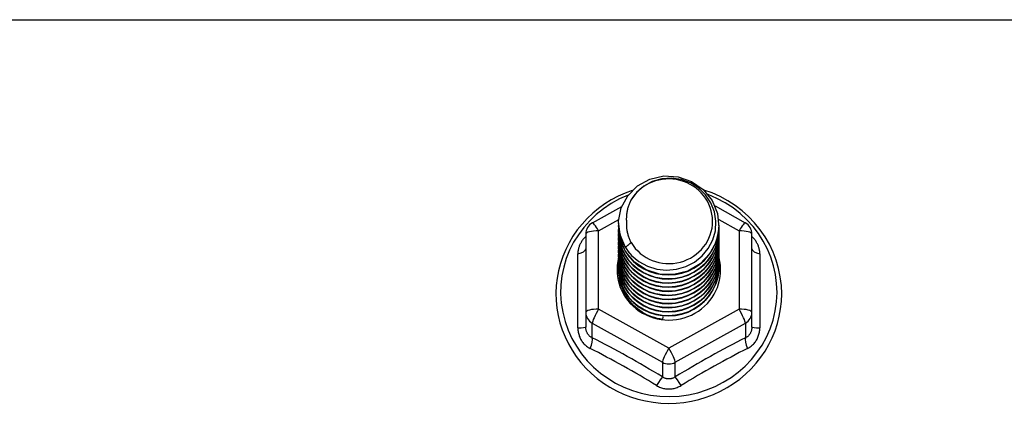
# Model space of a CAD drawing. Header units: inches. Extents: x 56.1 to 140.1, y 37.7 to 64.
# Tile 22 of 102: x 79.6 to 82.6, y 45.2 to 46.3. Entities that reach past the tile are written whole.
import ezdxf

# ---------------------------------------------------------------- set-up
doc = ezdxf.new("R2010")
doc.units = ezdxf.units.IN
doc.header["$MEASUREMENT"] = 0
doc.layers.add('Visible Edges(ANSI)', color=7, linetype='Continuous', lineweight=25)
doc.layers.add('Visible Tangent Edges(ANSI)', color=7, linetype='Continuous', lineweight=25)

msp = doc.modelspace()

# ---------------------------------------------------------------- linework, layer by layer
at = {"layer": 'Visible Edges(ANSI)'}
for p, q in [((81.329, 45.7179), (81.4191, 45.7682)), ((81.704, 45.7696), (81.7966, 45.7179)), ((81.4093, 45.7163), (81.4093, 45.7167)), ((81.7163, 45.71), (81.7163, 45.7104)), ((81.3089, 45.6836), (81.3089, 45.444)), ((81.4093, 45.7037), (81.4093, 45.7042)), ((81.4093, 45.6912), (81.4093, 45.6916)), ((81.4093, 45.6787), (81.4093, 45.6791)), ((81.7163, 45.6975), (81.7163, 45.6979)), ((81.7163, 45.6849), (81.7163, 45.6853)), ((81.8167, 45.444), (81.8167, 45.6836)), ((81.4093, 45.6661), (81.4093, 45.6665)), ((81.4093, 45.6536), (81.4093, 45.654)), ((81.7163, 45.6724), (81.7163, 45.6728)), ((81.7163, 45.6599), (81.7163, 45.6603)), ((81.7163, 45.6473), (81.7163, 45.6477)), ((81.4093, 45.6411), (81.4093, 45.6415)), ((81.4093, 45.6285), (81.4093, 45.6289)), ((81.7163, 45.6348), (81.7163, 45.6352)), ((81.7163, 45.6222), (81.7163, 45.6227)), ((81.4093, 45.616), (81.4093, 45.6164)), ((81.4093, 45.6034), (81.4093, 45.6038)), ((81.4093, 45.5909), (81.4093, 45.5913)), ((81.7163, 45.6097), (81.7163, 45.6101)), ((81.7163, 45.5972), (81.7163, 45.5976)), ((81.4093, 45.5784), (81.4093, 45.5788)), ((81.7163, 45.5846), (81.7163, 45.585)), ((81.3089, 45.444), (81.3089, 45.3992)), ((81.8167, 45.3992), (81.8167, 45.444)), ((81.5444, 45.43), (81.5431, 45.4225))]:
    msp.add_line(p, q, dxfattribs=at)
at = {"layer": 'Visible Edges(ANSI)', "flags": 128}
for points in [[(81.4302, 45.643), (81.4137, 45.6815), (81.4094, 45.723), (81.4175, 45.764), (81.4373, 45.801), (81.4673, 45.8312), (81.5051, 45.8519), (81.5475, 45.8615), (81.5911, 45.8591), (81.6325, 45.8449), (81.6682, 45.82), (81.6954, 45.7864), (81.7118, 45.7467), (81.7162, 45.7041), (81.7082, 45.662), (81.6884, 45.6237), (81.6584, 45.5924), (81.6207, 45.5705), (81.5783, 45.5598), (81.5346, 45.561), (81.4932, 45.574), (81.4575, 45.5977), (81.4303, 45.6302), (81.4138, 45.6688), (81.4094, 45.7102)], [(81.4488, 45.6183), (81.4715, 45.5995), (81.4977, 45.5853), (81.5263, 45.5764), (81.5561, 45.5732), (81.5861, 45.5758), (81.615, 45.5841), (81.6416, 45.5979), (81.6648, 45.6166), (81.6836, 45.6394), (81.6972, 45.6656), (81.7051, 45.6938), (81.7068, 45.723), (81.7022, 45.7519), (81.6916, 45.7793), (81.6753, 45.8039), (81.654, 45.8246), (81.6288, 45.8405), (81.6006, 45.8508), (81.5709, 45.8551), (81.541, 45.853), (81.5123, 45.8447), (81.4863, 45.8306), (81.4641, 45.8112), (81.447, 45.7876)], [(81.4509, 45.8168), (81.4288, 45.8087), (81.4074, 45.7991), (81.3868, 45.7881), (81.3669, 45.7758), (81.3479, 45.7622), (81.3299, 45.7473), (81.3131, 45.7313), (81.2973, 45.7142), (81.2829, 45.6961), (81.2697, 45.677), (81.2579, 45.6571), (81.2475, 45.6365), (81.2387, 45.6152), (81.2313, 45.5934), (81.2255, 45.5712), (81.2213, 45.5486), (81.2187, 45.5258), (81.2177, 45.5028), (81.2183, 45.4798), (81.2205, 45.457), (81.2244, 45.4343), (81.2299, 45.412), (81.2369, 45.3901), (81.2455, 45.3687), (81.2555, 45.3479), (81.267, 45.3279), (81.2799, 45.3086), (81.2941, 45.2903), (81.3095, 45.273), (81.3261, 45.2567), (81.3439, 45.2416), (81.3626, 45.2277), (81.3823, 45.215), (81.4028, 45.2038), (81.4241, 45.1939), (81.446, 45.1854), (81.4684, 45.1784), (81.4913, 45.1729), (81.5145, 45.1689), (81.538, 45.1665), (81.5615, 45.1656), (81.5851, 45.1663), (81.6085, 45.1686), (81.6317, 45.1724), (81.6547, 45.1777), (81.6772, 45.1845), (81.6991, 45.1929), (81.7205, 45.2026), (81.7411, 45.2137), (81.7609, 45.2262), (81.7797, 45.24), (81.7976, 45.255), (81.8143, 45.2711), (81.8299, 45.2883), (81.8442, 45.3066), (81.8573, 45.3257), (81.8689, 45.3457), (81.8791, 45.3664), (81.8878, 45.3877), (81.895, 45.4096), (81.9007, 45.4319), (81.9047, 45.4545), (81.9071, 45.4773), (81.908, 45.5003)], [(81.908, 45.5003), (81.9069, 45.5266), (81.9037, 45.5527), (81.8984, 45.5785), (81.891, 45.6038), (81.8816, 45.6284), (81.8703, 45.6523), (81.857, 45.6752), (81.842, 45.697), (81.8252, 45.7176), (81.8069, 45.7369), (81.787, 45.7547), (81.7658, 45.7709), (81.7433, 45.7855), (81.7198, 45.7983), (81.6952, 45.8093), (81.6699, 45.8184)], [(81.447, 45.7876), (81.4457, 45.7851), (81.4445, 45.7826), (81.4433, 45.78), (81.4422, 45.7774), (81.4412, 45.7748), (81.4402, 45.7721), (81.4392, 45.7695), (81.4384, 45.7668), (81.4376, 45.7641), (81.4368, 45.7614), (81.4361, 45.7587), (81.4355, 45.7559), (81.435, 45.7532), (81.4345, 45.7504), (81.4341, 45.7476), (81.4337, 45.7448), (81.4334, 45.7421), (81.4331, 45.7393), (81.433, 45.7365), (81.4329, 45.7337), (81.4328, 45.7309), (81.4328, 45.7281), (81.4329, 45.7253), (81.4331, 45.7224)], [(81.4093, 45.7163), (81.4093, 45.7118), (81.4095, 45.7073), (81.4099, 45.7029), (81.4104, 45.6984), (81.411, 45.694), (81.4118, 45.6896), (81.4128, 45.6852), (81.4138, 45.6808), (81.415, 45.6765), (81.4164, 45.6722), (81.4179, 45.668), (81.4195, 45.6638), (81.4212, 45.6596), (81.4231, 45.6555), (81.4251, 45.6515), (81.4273, 45.6475), (81.4295, 45.6436), (81.4319, 45.6397), (81.4344, 45.636), (81.4371, 45.6323), (81.4398, 45.6286), (81.4427, 45.6251), (81.4457, 45.6217), (81.4488, 45.6183)], [(81.4093, 45.7037), (81.4106, 45.6846), (81.4145, 45.6658), (81.4209, 45.6477), (81.4298, 45.6306), (81.441, 45.6147), (81.4542, 45.6003), (81.4693, 45.5878), (81.486, 45.5773), (81.504, 45.5689), (81.5231, 45.5629), (81.5428, 45.5594), (81.5628, 45.5584), (81.5828, 45.5599), (81.6025, 45.564), (81.6216, 45.5705), (81.6396, 45.5793), (81.6563, 45.5904), (81.6714, 45.6035), (81.6846, 45.6183), (81.6958, 45.6347), (81.7047, 45.6524), (81.7111, 45.6711), (81.715, 45.6904), (81.7163, 45.71)], [(81.4331, 45.7224), (81.4329, 45.7196), (81.4329, 45.7168), (81.4329, 45.714), (81.4329, 45.7112), (81.433, 45.7084), (81.4332, 45.7056), (81.4335, 45.7028), (81.4338, 45.7001), (81.4342, 45.6973), (81.4346, 45.6945), (81.4351, 45.6918), (81.4357, 45.689), (81.4363, 45.6863), (81.437, 45.6835), (81.4378, 45.6808), (81.4386, 45.6781), (81.4395, 45.6755), (81.4404, 45.6728), (81.4414, 45.6702), (81.4425, 45.6675), (81.4436, 45.665), (81.4448, 45.6624), (81.446, 45.6599), (81.4473, 45.6573)], [(81.4093, 45.6912), (81.4106, 45.6721), (81.4145, 45.6533), (81.4209, 45.6352), (81.4298, 45.618), (81.441, 45.6021), (81.4542, 45.5878), (81.4693, 45.5752), (81.486, 45.5647), (81.504, 45.5564), (81.5231, 45.5504), (81.5428, 45.5469), (81.5628, 45.5459), (81.5828, 45.5474), (81.6025, 45.5514), (81.6216, 45.558), (81.6396, 45.5668), (81.6563, 45.5779), (81.6714, 45.5909), (81.6846, 45.6058), (81.6958, 45.6222), (81.7047, 45.6399), (81.7111, 45.6585), (81.715, 45.6778), (81.7163, 45.6975)], [(81.4093, 45.6787), (81.4106, 45.6595), (81.4145, 45.6408), (81.4209, 45.6226), (81.4298, 45.6055), (81.441, 45.5896), (81.4542, 45.5752), (81.4693, 45.5627), (81.486, 45.5522), (81.504, 45.5438), (81.5231, 45.5379), (81.5428, 45.5343), (81.5628, 45.5333), (81.5828, 45.5349), (81.6025, 45.5389), (81.6216, 45.5454), (81.6396, 45.5543), (81.6563, 45.5653), (81.6714, 45.5784), (81.6846, 45.5932), (81.6958, 45.6097), (81.7047, 45.6273), (81.7111, 45.646), (81.715, 45.6653), (81.7163, 45.6849)], [(81.7162, 45.704), (81.7157, 45.6838), (81.7124, 45.6638), (81.7064, 45.6445), (81.6978, 45.6261), (81.6868, 45.609), (81.6735, 45.5935), (81.6583, 45.5798), (81.6413, 45.5682), (81.6229, 45.5589), (81.6035, 45.5521), (81.5833, 45.5479), (81.5627, 45.5463), (81.5422, 45.5474), (81.522, 45.5511), (81.5025, 45.5574), (81.4842, 45.5662), (81.4672, 45.5772), (81.452, 45.5904), (81.4387, 45.6054), (81.4277, 45.622), (81.4192, 45.6398), (81.4132, 45.6586), (81.4099, 45.678), (81.4094, 45.6977)], [(81.7162, 45.6914), (81.7157, 45.6712), (81.7124, 45.6513), (81.7064, 45.632), (81.6978, 45.6136), (81.6868, 45.5965), (81.6735, 45.5809), (81.6583, 45.5673), (81.6413, 45.5557), (81.6229, 45.5464), (81.6035, 45.5396), (81.5833, 45.5353), (81.5627, 45.5337), (81.5422, 45.5348), (81.522, 45.5385), (81.5025, 45.5449), (81.4842, 45.5536), (81.4672, 45.5647), (81.452, 45.5778), (81.4387, 45.5928), (81.4277, 45.6094), (81.4192, 45.6273), (81.4132, 45.6461), (81.4099, 45.6655), (81.4094, 45.6851)], [(81.7162, 45.6789), (81.7157, 45.6587), (81.7124, 45.6388), (81.7064, 45.6194), (81.6978, 45.601), (81.6868, 45.5839), (81.6735, 45.5684), (81.6583, 45.5547), (81.6413, 45.5431), (81.6229, 45.5339), (81.6035, 45.527), (81.5833, 45.5228), (81.5627, 45.5212), (81.5422, 45.5223), (81.522, 45.526), (81.5025, 45.5323), (81.4842, 45.5411), (81.4672, 45.5521), (81.452, 45.5653), (81.4387, 45.5803), (81.4277, 45.5969), (81.4192, 45.6147), (81.4132, 45.6335), (81.4099, 45.653), (81.4094, 45.6726)], [(81.4093, 45.6661), (81.4106, 45.647), (81.4145, 45.6282), (81.4209, 45.6101), (81.4298, 45.5929), (81.441, 45.577), (81.4542, 45.5627), (81.4693, 45.5502), (81.486, 45.5396), (81.504, 45.5313), (81.5231, 45.5253), (81.5428, 45.5218), (81.5628, 45.5208), (81.5828, 45.5223), (81.6025, 45.5264), (81.6216, 45.5329), (81.6396, 45.5417), (81.6563, 45.5528), (81.6714, 45.5658), (81.6846, 45.5807), (81.6958, 45.5971), (81.7047, 45.6148), (81.7111, 45.6334), (81.715, 45.6528), (81.7163, 45.6724)], [(81.4093, 45.6536), (81.4106, 45.6345), (81.4145, 45.6157), (81.4209, 45.5976), (81.4298, 45.5804), (81.441, 45.5645), (81.4542, 45.5502), (81.4693, 45.5376), (81.486, 45.5271), (81.504, 45.5188), (81.5231, 45.5128), (81.5428, 45.5093), (81.5628, 45.5082), (81.5828, 45.5098), (81.6025, 45.5138), (81.6216, 45.5203), (81.6396, 45.5292), (81.6563, 45.5402), (81.6714, 45.5533), (81.6846, 45.5682), (81.6958, 45.5846), (81.7047, 45.6023), (81.7111, 45.6209), (81.715, 45.6402), (81.7163, 45.6599)], [(81.4093, 45.6411), (81.4106, 45.6219), (81.4145, 45.6031), (81.4209, 45.585), (81.4298, 45.5679), (81.441, 45.552), (81.4542, 45.5376), (81.4693, 45.5251), (81.486, 45.5146), (81.504, 45.5062), (81.5231, 45.5002), (81.5428, 45.4967), (81.5628, 45.4957), (81.5828, 45.4972), (81.6025, 45.5013), (81.6216, 45.5078), (81.6396, 45.5166), (81.6563, 45.5277), (81.6714, 45.5408), (81.6846, 45.5556), (81.6958, 45.572), (81.7047, 45.5897), (81.7111, 45.6084), (81.715, 45.6277), (81.7163, 45.6473)], [(81.7162, 45.6663), (81.7157, 45.6461), (81.7124, 45.6262), (81.7064, 45.6069), (81.6978, 45.5885), (81.6868, 45.5714), (81.6735, 45.5559), (81.6583, 45.5422), (81.6413, 45.5306), (81.6229, 45.5213), (81.6035, 45.5145), (81.5833, 45.5103), (81.5627, 45.5087), (81.5422, 45.5097), (81.522, 45.5135), (81.5025, 45.5198), (81.4842, 45.5285), (81.4672, 45.5396), (81.452, 45.5528), (81.4387, 45.5678), (81.4277, 45.5844), (81.4192, 45.6022), (81.4132, 45.621), (81.4099, 45.6404), (81.4094, 45.6601)], [(81.7162, 45.6538), (81.7157, 45.6336), (81.7124, 45.6137), (81.7064, 45.5943), (81.6978, 45.576), (81.6868, 45.5589), (81.6735, 45.5433), (81.6583, 45.5296), (81.6413, 45.5181), (81.6229, 45.5088), (81.6035, 45.502), (81.5833, 45.4977), (81.5627, 45.4961), (81.5422, 45.4972), (81.522, 45.5009), (81.5025, 45.5072), (81.4842, 45.516), (81.4672, 45.5271), (81.452, 45.5402), (81.4387, 45.5552), (81.4277, 45.5718), (81.4192, 45.5897), (81.4132, 45.6085), (81.4099, 45.6279), (81.4094, 45.6475)], [(81.4473, 45.6573), (81.4466, 45.6567), (81.4459, 45.6561), (81.4452, 45.6555), (81.4444, 45.6549), (81.4437, 45.6543), (81.443, 45.6537), (81.4423, 45.6531), (81.4416, 45.6525), (81.4409, 45.6519), (81.4402, 45.6513), (81.4394, 45.6507), (81.4387, 45.6501), (81.438, 45.6495), (81.4373, 45.6489), (81.4366, 45.6483), (81.4359, 45.6477), (81.4352, 45.6471), (81.4344, 45.6466), (81.4337, 45.646), (81.433, 45.6454), (81.4323, 45.6448), (81.4316, 45.6442), (81.4309, 45.6436), (81.4302, 45.643)], [(81.4093, 45.6285), (81.4106, 45.6094), (81.4145, 45.5906), (81.4209, 45.5725), (81.4298, 45.5553), (81.441, 45.5394), (81.4542, 45.5251), (81.4693, 45.5125), (81.486, 45.502), (81.504, 45.4937), (81.5231, 45.4877), (81.5428, 45.4842), (81.5628, 45.4832), (81.5828, 45.4847), (81.6025, 45.4888), (81.6216, 45.4953), (81.6396, 45.5041), (81.6563, 45.5152), (81.6714, 45.5282), (81.6846, 45.5431), (81.6958, 45.5595), (81.7047, 45.5772), (81.7111, 45.5958), (81.715, 45.6151), (81.7163, 45.6348)], [(81.4093, 45.616), (81.4106, 45.5969), (81.4145, 45.5781), (81.4209, 45.5599), (81.4298, 45.5428), (81.441, 45.5269), (81.4542, 45.5126), (81.4693, 45.5), (81.486, 45.4895), (81.504, 45.4812), (81.5231, 45.4752), (81.5428, 45.4716), (81.5628, 45.4706), (81.5828, 45.4722), (81.6025, 45.4762), (81.6216, 45.4827), (81.6396, 45.4916), (81.6563, 45.5026), (81.6714, 45.5157), (81.6846, 45.5306), (81.6958, 45.547), (81.7047, 45.5646), (81.7111, 45.5833), (81.715, 45.6026), (81.7163, 45.6222)], [(81.7162, 45.6413), (81.7157, 45.6211), (81.7124, 45.6011), (81.7064, 45.5818), (81.6978, 45.5634), (81.6868, 45.5463), (81.6735, 45.5308), (81.6583, 45.5171), (81.6413, 45.5055), (81.6229, 45.4962), (81.6035, 45.4894), (81.5833, 45.4852), (81.5627, 45.4836), (81.5422, 45.4847), (81.522, 45.4884), (81.5025, 45.4947), (81.4842, 45.5035), (81.4672, 45.5145), (81.452, 45.5277), (81.4387, 45.5427), (81.4277, 45.5593), (81.4192, 45.5771), (81.4132, 45.5959), (81.4099, 45.6153), (81.4094, 45.635)], [(81.7162, 45.6287), (81.7157, 45.6085), (81.7124, 45.5886), (81.7064, 45.5693), (81.6978, 45.5509), (81.6868, 45.5338), (81.6735, 45.5182), (81.6583, 45.5046), (81.6413, 45.493), (81.6229, 45.4837), (81.6035, 45.4769), (81.5833, 45.4726), (81.5627, 45.471), (81.5422, 45.4721), (81.522, 45.4759), (81.5025, 45.4822), (81.4842, 45.4909), (81.4672, 45.502), (81.452, 45.5151), (81.4387, 45.5302), (81.4277, 45.5467), (81.4192, 45.5646), (81.4132, 45.5834), (81.4099, 45.6028), (81.4094, 45.6224)], [(81.4093, 45.6034), (81.4106, 45.5843), (81.4145, 45.5655), (81.4209, 45.5474), (81.4298, 45.5302), (81.441, 45.5144), (81.4542, 45.5), (81.4693, 45.4875), (81.486, 45.4769), (81.504, 45.4686), (81.5231, 45.4626), (81.5428, 45.4591), (81.5628, 45.4581), (81.5828, 45.4596), (81.6025, 45.4637), (81.6216, 45.4702), (81.6396, 45.479), (81.6563, 45.4901), (81.6714, 45.5031), (81.6846, 45.518), (81.6958, 45.5344), (81.7047, 45.5521), (81.7111, 45.5708), (81.715, 45.5901), (81.7163, 45.6097)], [(81.4093, 45.5909), (81.4106, 45.5718), (81.4145, 45.553), (81.4209, 45.5349), (81.4298, 45.5177), (81.441, 45.5018), (81.4542, 45.4875), (81.4693, 45.4749), (81.486, 45.4644), (81.504, 45.4561), (81.5231, 45.4501), (81.5428, 45.4466), (81.5628, 45.4456), (81.5828, 45.4471), (81.6025, 45.4511), (81.6216, 45.4576), (81.6396, 45.4665), (81.6563, 45.4775), (81.6714, 45.4906), (81.6846, 45.5055), (81.6958, 45.5219), (81.7047, 45.5396), (81.7111, 45.5582), (81.715, 45.5775), (81.7163, 45.5972)], [(81.7162, 45.6162), (81.7157, 45.596), (81.7124, 45.5761), (81.7064, 45.5567), (81.6978, 45.5383), (81.6868, 45.5212), (81.6735, 45.5057), (81.6583, 45.492), (81.6413, 45.4805), (81.6229, 45.4712), (81.6035, 45.4643), (81.5833, 45.4601), (81.5627, 45.4585), (81.5422, 45.4596), (81.522, 45.4633), (81.5025, 45.4696), (81.4842, 45.4784), (81.4672, 45.4895), (81.452, 45.5026), (81.4387, 45.5176), (81.4277, 45.5342), (81.4192, 45.5521), (81.4132, 45.5709), (81.4099, 45.5903), (81.4094, 45.6099)], [(81.7162, 45.6036), (81.7157, 45.5835), (81.7124, 45.5635), (81.7064, 45.5442), (81.6978, 45.5258), (81.6868, 45.5087), (81.6735, 45.4932), (81.6583, 45.4795), (81.6413, 45.4679), (81.6229, 45.4586), (81.6035, 45.4518), (81.5833, 45.4476), (81.5627, 45.446), (81.5422, 45.447), (81.522, 45.4508), (81.5025, 45.4571), (81.4842, 45.4659), (81.4672, 45.4769), (81.452, 45.4901), (81.4387, 45.5051), (81.4277, 45.5217), (81.4192, 45.5395), (81.4132, 45.5583), (81.4099, 45.5777), (81.4094, 45.5974)], [(81.7162, 45.5911), (81.7157, 45.5709), (81.7124, 45.551), (81.7064, 45.5316), (81.6978, 45.5133), (81.6868, 45.4962), (81.6735, 45.4806), (81.6583, 45.467), (81.6413, 45.4554), (81.6229, 45.4461), (81.6035, 45.4393), (81.5833, 45.435), (81.5627, 45.4334), (81.5422, 45.4345), (81.522, 45.4382), (81.5025, 45.4445), (81.4842, 45.4533), (81.4672, 45.4644), (81.452, 45.4775), (81.4387, 45.4925), (81.4277, 45.5091), (81.4192, 45.527), (81.4132, 45.5458), (81.4099, 45.5652), (81.4094, 45.5848)], [(81.4093, 45.5784), (81.4106, 45.5592), (81.4145, 45.5405), (81.4209, 45.5223), (81.4298, 45.5052), (81.441, 45.4893), (81.4542, 45.4749), (81.4693, 45.4624), (81.486, 45.4519), (81.504, 45.4435), (81.5231, 45.4376), (81.5428, 45.434), (81.5628, 45.433), (81.5828, 45.4345), (81.6025, 45.4386), (81.6216, 45.4451), (81.6396, 45.454), (81.6563, 45.465), (81.6714, 45.4781), (81.6846, 45.4929), (81.6958, 45.5093), (81.7047, 45.527), (81.7111, 45.5457), (81.715, 45.565), (81.7163, 45.5846)], [(81.7162, 45.5786), (81.7162, 45.5785), (81.7162, 45.5784), (81.7162, 45.5783), (81.7162, 45.5782), (81.7162, 45.5781), (81.7162, 45.578), (81.7162, 45.5779), (81.7162, 45.5778), (81.7162, 45.5777), (81.7163, 45.5776), (81.7163, 45.5775), (81.7163, 45.5774), (81.7163, 45.5773), (81.7163, 45.5772), (81.7163, 45.5771), (81.7163, 45.5771), (81.7163, 45.577), (81.7163, 45.5769), (81.7163, 45.5768), (81.7163, 45.5767), (81.7163, 45.5766), (81.7163, 45.5765), (81.7163, 45.5764), (81.7163, 45.5763)], [(81.5431, 45.4225), (81.5348, 45.4239), (81.5267, 45.4257), (81.5187, 45.4279), (81.5108, 45.4305), (81.5031, 45.4335), (81.4955, 45.4369), (81.4882, 45.4407), (81.481, 45.4449), (81.4741, 45.4494), (81.4675, 45.4543), (81.4612, 45.4595), (81.4552, 45.4651), (81.4495, 45.4709), (81.4441, 45.4771), (81.4391, 45.4835), (81.4345, 45.4902), (81.4302, 45.4971), (81.4264, 45.5042), (81.4229, 45.5115), (81.4199, 45.5189), (81.4173, 45.5266), (81.4151, 45.5343), (81.4134, 45.5422), (81.4121, 45.5501)]]:
    msp.add_lwpolyline(points, dxfattribs=at)
at = {"layer": 'Visible Edges(ANSI)'}
for centre, start, end in [((81.3482, 45.6836), 119.1745, 180), ((81.7774, 45.6836), 0, 60.8255)]:
    msp.add_arc(centre, 0.0394, start, end, dxfattribs=at)
for centre, major_axis, start_param, end_param in [((81.5628, 45.7228), (0.1339, 0), 3.671471, 8.899926), ((81.5628, 45.7177), (0.1535, 0), 3.669461, 3.875388), ((81.5628, 45.5738), (-0.1585, 0), 6.031816, 9.674875)]:
    msp.add_ellipse(centre, major_axis=major_axis, ratio=0.966998, start_param=start_param, end_param=end_param, dxfattribs=at)
at = {"layer": 'Visible Tangent Edges(ANSI)'}
for p, q in [((75.5628, 46.3397), (97.1967, 46.3397)), ((81.3482, 45.6936), (81.4097, 45.7279)), ((81.7153, 45.7283), (81.7774, 45.6936)), ((81.3482, 45.454), (81.3482, 45.6936)), ((81.7774, 45.6936), (81.7774, 45.454)), ((81.2846, 45.3962), (81.2846, 45.6234)), ((81.841, 45.6234), (81.841, 45.3962)), ((81.5628, 45.3342), (81.3482, 45.454)), ((81.7774, 45.454), (81.5628, 45.3342)), ((81.3285, 45.411), (81.5431, 45.2912)), ((81.3285, 45.3662), (81.3285, 45.411)), ((81.5825, 45.2912), (81.7971, 45.411)), ((81.7971, 45.411), (81.7971, 45.3662)), ((81.5431, 45.2912), (81.5431, 45.2464)), ((81.5825, 45.2464), (81.5825, 45.2912))]:
    msp.add_line(p, q, dxfattribs=at)
at = {"layer": 'Visible Tangent Edges(ANSI)', "flags": 128}
for points in [[(81.3089, 45.6761), (81.307, 45.6743), (81.3052, 45.6725), (81.3034, 45.6706), (81.3017, 45.6686), (81.3001, 45.6666), (81.2986, 45.6646), (81.2971, 45.6625), (81.2957, 45.6604), (81.2944, 45.6582), (81.2932, 45.656), (81.292, 45.6538), (81.2909, 45.6516), (81.2899, 45.6493), (81.289, 45.647), (81.2882, 45.6447), (81.2874, 45.6423), (81.2868, 45.64), (81.2862, 45.6376), (81.2857, 45.6353), (81.2853, 45.6329), (81.285, 45.6305), (81.2848, 45.6281), (81.2847, 45.6258), (81.2846, 45.6234)], [(81.841, 45.6234), (81.8409, 45.6258), (81.8408, 45.6281), (81.8406, 45.6305), (81.8403, 45.6329), (81.8399, 45.6353), (81.8394, 45.6376), (81.8388, 45.64), (81.8382, 45.6423), (81.8374, 45.6447), (81.8366, 45.647), (81.8357, 45.6493), (81.8347, 45.6516), (81.8336, 45.6538), (81.8324, 45.656), (81.8312, 45.6582), (81.8299, 45.6604), (81.8285, 45.6625), (81.827, 45.6646), (81.8255, 45.6666), (81.8239, 45.6686), (81.8222, 45.6706), (81.8204, 45.6725), (81.8186, 45.6743), (81.8167, 45.6761)], [(81.2846, 45.3962), (81.2847, 45.393), (81.2849, 45.3897), (81.2853, 45.3865), (81.2858, 45.3833), (81.2864, 45.3801), (81.2872, 45.3769), (81.2881, 45.3738), (81.2891, 45.3707), (81.2903, 45.3678), (81.2916, 45.3648), (81.2931, 45.362), (81.2947, 45.3592), (81.2964, 45.3565), (81.2982, 45.3539), (81.3001, 45.3514), (81.3022, 45.3489), (81.3043, 45.3466), (81.3066, 45.3444), (81.3089, 45.3423), (81.3114, 45.3404), (81.3139, 45.3385), (81.3165, 45.3368), (81.3192, 45.3352), (81.322, 45.3337)], [(81.3285, 45.3662), (81.3271, 45.3669), (81.3257, 45.3677), (81.3243, 45.3685), (81.323, 45.3694), (81.3217, 45.3704), (81.3204, 45.3715), (81.3192, 45.3726), (81.3181, 45.3738), (81.317, 45.375), (81.316, 45.3764), (81.315, 45.3777), (81.3141, 45.3791), (81.3133, 45.3806), (81.3126, 45.3821), (81.3119, 45.3837), (81.3112, 45.3853), (81.3107, 45.3869), (81.3102, 45.3886), (81.3098, 45.3903), (81.3095, 45.3921), (81.3092, 45.3938), (81.309, 45.3956), (81.3089, 45.3974), (81.3089, 45.3992)], [(81.8167, 45.3992), (81.8167, 45.3974), (81.8166, 45.3956), (81.8164, 45.3938), (81.8161, 45.3921), (81.8158, 45.3903), (81.8154, 45.3886), (81.8149, 45.3869), (81.8144, 45.3853), (81.8137, 45.3837), (81.813, 45.3821), (81.8123, 45.3806), (81.8114, 45.3791), (81.8106, 45.3777), (81.8096, 45.3764), (81.8086, 45.375), (81.8075, 45.3738), (81.8064, 45.3726), (81.8052, 45.3715), (81.8039, 45.3704), (81.8026, 45.3694), (81.8013, 45.3685), (81.7999, 45.3677), (81.7985, 45.3669), (81.7971, 45.3662)], [(81.8036, 45.3337), (81.8064, 45.3352), (81.8091, 45.3368), (81.8117, 45.3385), (81.8142, 45.3404), (81.8167, 45.3423), (81.819, 45.3444), (81.8213, 45.3466), (81.8234, 45.3489), (81.8255, 45.3514), (81.8274, 45.3539), (81.8292, 45.3565), (81.8309, 45.3592), (81.8325, 45.362), (81.834, 45.3648), (81.8353, 45.3678), (81.8365, 45.3707), (81.8375, 45.3738), (81.8384, 45.3769), (81.8392, 45.3801), (81.8398, 45.3833), (81.8403, 45.3865), (81.8407, 45.3897), (81.8409, 45.393), (81.841, 45.3962)], [(81.5825, 45.2464), (81.581, 45.2455), (81.5795, 45.2446), (81.5779, 45.2438), (81.5763, 45.2431), (81.5747, 45.2425), (81.573, 45.2419), (81.5714, 45.2414), (81.5697, 45.241), (81.568, 45.2407), (81.5663, 45.2405), (81.5645, 45.2404), (81.5628, 45.2403), (81.5611, 45.2404), (81.5594, 45.2405), (81.5576, 45.2407), (81.5559, 45.241), (81.5543, 45.2414), (81.5526, 45.2419), (81.5509, 45.2424), (81.5493, 45.2431), (81.5477, 45.2438), (81.5461, 45.2446), (81.5446, 45.2455), (81.5431, 45.2464)], [(81.5255, 45.2201), (81.5283, 45.2184), (81.5312, 45.2169), (81.5342, 45.2155), (81.5372, 45.2143), (81.5403, 45.2132), (81.5434, 45.2122), (81.5466, 45.2114), (81.5498, 45.2107), (81.553, 45.2102), (81.5563, 45.2098), (81.5596, 45.2096), (81.5628, 45.2095), (81.5661, 45.2096), (81.5694, 45.2098), (81.5726, 45.2102), (81.5759, 45.2107), (81.5791, 45.2114), (81.5822, 45.2122), (81.5853, 45.2132), (81.5884, 45.2143), (81.5915, 45.2156), (81.5944, 45.2169), (81.5973, 45.2184), (81.6001, 45.2201)]]:
    msp.add_lwpolyline(points, dxfattribs=at)
at = {"layer": 'Visible Tangent Edges(ANSI)'}
for centre, major_axis, ratio, start_param, end_param in [((81.5628, 45.5063), (0.3308, 0), 0.966998, 1.955468, 7.482801), ((81.3482, 45.6836), (-0.0192, 0.0344), 0.127392, 4.936728, 6.283185), ((81.7774, 45.6836), (0.0192, 0.0344), 0.127392, 0, 1.346458), ((81.3482, 45.6836), (-0.0394, 0), 0.254784, 4.712389, 6.283185), ((81.7774, 45.6836), (0.0394, 0), 0.254784, 0, 1.570796), ((81.2695, 45.6387), (0.0394, 0), 0.420933, 5.107073, 6.283185), ((81.8561, 45.6387), (-0.0394, 0), 0.420933, 0, 1.176113), ((81.3482, 45.444), (-0.0394, 0), 0.254784, 4.712389, 6.283185), ((81.3482, 45.444), (-0.0394, 0), 0.966998, 0, 1.047198), ((81.3482, 45.444), (-0.0192, -0.0344), 0.127392, 4.48805, 6.058847), ((81.7774, 45.444), (0.0394, 0), 0.254784, 0, 1.570796), ((81.7774, 45.444), (0.0192, -0.0344), 0.127392, 0.224339, 1.795135), ((81.7774, 45.444), (0.0394, 0), 0.966998, 5.235988, 6.283185), ((81.2695, 45.3992), (0.0394, 0), 0.080687, 5.107073, 6.283185), ((81.8561, 45.3992), (-0.0394, 0), 0.080687, 0, 1.176113), ((81.3089, 45.3332), (0.0178, 0.0351), 0.295528, 4.874003, 6.050115), ((81.4358, 45.1297), (-0.6046, 0.361), 0.220649, 4.666525, 5.020223), ((81.6898, 45.1297), (-0.6046, -0.361), 0.220649, 4.404555, 4.758253), ((81.8167, 45.3332), (-0.0178, 0.0351), 0.295528, 0.23307, 1.409183), ((81.4237, 45.1094), (0.5734, -0.3423), 0.220649, 1.524932, 1.878631), ((81.5628, 45.3242), (-0.0192, -0.0344), 0.127392, 4.48805, 6.058847), ((81.5628, 45.3242), (0.0192, -0.0344), 0.127392, 0.224339, 1.795135), ((81.7019, 45.1094), (0.5734, 0.3423), 0.220649, 1.262962, 1.61666), ((81.5628, 45.3242), (0.0394, 0), 0.966998, 4.18879, 5.235988), ((81.5234, 45.2134), (0.0205, 0.0336), 0.044718, 0.222707, 1.398819), ((81.6022, 45.2134), (-0.0205, 0.0336), 0.044718, 4.884366, 6.060479)]:
    msp.add_ellipse(centre, major_axis=major_axis, ratio=ratio, start_param=start_param, end_param=end_param, dxfattribs=at)

doc.saveas('drawing.dxf')
